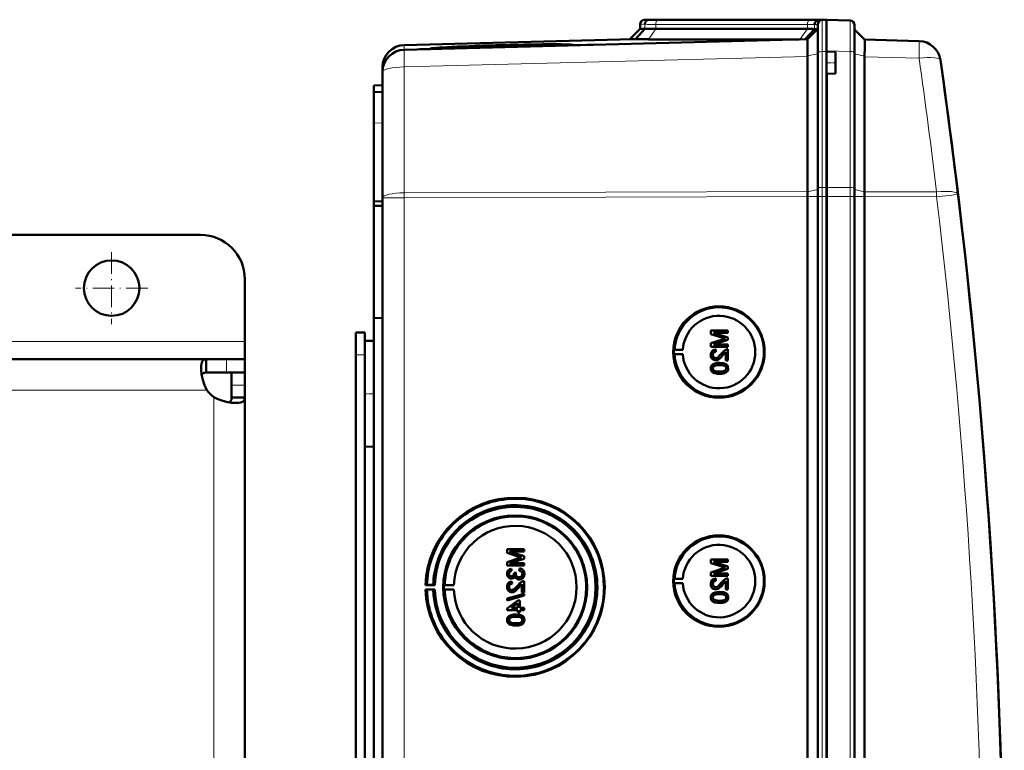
# Model space of a CAD drawing. Extents: x -1976 to 2357, y -1746 to 636.
# Tile 30 of 55: x 546 to 768, y -1209 to -1044. Entities that reach past the tile are written whole.
import ezdxf

# ---------------------------------------------------------------- set-up
doc = ezdxf.new("R2010")
doc.units = 0
doc.linetypes.add('DASHDOT', pattern=[18.5, 12, -3, 0.5, -3])

msp = doc.modelspace()

# ---------------------------------------------------------------- linework, layer by layer
at = {"color": 7, "lineweight": 50}
for p, q in [((685.57, -1046.4), (683.27, -1048.7)), ((686.65, -1046.37), (684.51, -1048.71)), ((685.57, -1045.37), (685.57, -1046.4)), ((686.65, -1046.37), (685.57, -1046.4)), ((687.57, -1044.34), (686.53, -1044.37)), ((688.47, -1044.31), (687.53, -1044.35)), ((687.57, -1044.34), (687.56, -1044.34)), ((688.47, -1044.31), (687.57, -1044.34)), ((688.47, -1044.31), (687.57, -1044.34)), ((723.22, -1046.4), (689.08, -1046.4)), ((690.49, -1044.34), (690.23, -1044.34)), ((724.63, -1044.34), (690.49, -1044.34)), ((724.63, -1044.34), (690.49, -1044.34)), ((724.64, -1044.34), (690.49, -1044.34)), ((724.85, -1046.42), (722.75, -1048.71)), ((723.26, -1048.7), (725.57, -1046.4)), ((725.57, -1046.4), (724.85, -1046.42)), ((725.57, -1051.74), (725.57, -1045.37)), ((726.68, -1044.36), (725.74, -1044.39)), ((726.53, -1044.37), (727.57, -1044.34)), ((727.56, -1044.34), (726.65, -1044.31)), ((727.56, -1044.34), (726.65, -1044.31)), ((727.56, -1044.34), (726.68, -1044.36)), ((727.56, -1051.31), (727.56, -1044.34)), ((727.56, -1044.34), (732.85, -1044.52)), ((733.81, -1051.72), (733.81, -1045.52)), ((736.1, -1048.81), (733.81, -1046.52)), ((683.88, -1048.68), (632.43, -1050.03)), ((723.27, -1048.7), (632.43, -1051.08)), ((639.98, -1050.82), (638.26, -1050.86)), ((638.27, -1050.89), (639.98, -1050.84)), ((639.98, -1050.84), (639.97, -1050.88)), ((668.73, -1050.13), (640.1, -1050.88)), ((668.85, -1050.07), (668.87, -1050.12)), ((670.44, -1050.08), (676.62, -1049.92)), ((687.42, -1048.75), (721.41, -1048.75)), ((736.1, -1048.81), (748.38, -1049.13)), ((636, -1050.99), (638.38, -1050.92)), ((723.26, -1052.49), (723.25, -1051.62)), ((723.26, -1052.49), (723.27, -1052.57)), ((723.27, -1083.05), (723.27, -1052.57)), ((725.57, -1082.31), (725.57, -1051.74)), ((727.56, -1051.51), (727.56, -1051.31)), ((727.56, -1051.51), (727.56, -1054.01)), ((729.56, -1051.57), (727.56, -1051.51)), ((727.57, -1051.51), (727.57, -1051.31)), ((729.56, -1051.57), (729.56, -1054.01)), ((733.81, -1082.34), (733.81, -1051.72)), ((736.1, -1052.68), (736.1, -1083.06)), ((627.57, -1055.03), (627.57, -1056.06)), ((727.56, -1054.01), (727.56, -1056.51)), ((729.56, -1054.01), (729.56, -1056.44)), ((627.57, -1056.08), (627.57, -1084.44)), ((729.56, -1056.44), (727.56, -1056.51)), ((727.56, -1082.08), (727.56, -1056.51)), ((727.57, -1082.08), (727.57, -1056.51)), ((625.57, -1059.16), (627.57, -1059.09)), ((625.57, -1060.66), (625.57, -1059.16)), ((627.57, -1060.59), (625.57, -1060.66)), ((625.57, -1060.66), (625.57, -1067.65)), ((625.57, -1067.65), (625.57, -1085.29)), ((756.58, -1079.03), (756.71, -1080.04)), ((725.57, -1084.16), (725.57, -1082.31)), ((727.56, -1084.16), (727.56, -1082.08)), ((727.57, -1084.16), (727.57, -1082.08)), ((733.81, -1084.16), (733.81, -1082.34)), ((625.57, -1085.29), (627.57, -1085.19)), ((625.57, -1086.23), (625.57, -1085.29)), ((625.57, -1086.23), (627.57, -1086.21)), ((625.57, -1086.23), (625.57, -1111.5)), ((627.57, -1431.93), (627.57, -1084.44)), ((723.27, -1084.16), (723.27, -1084.17)), ((723.27, -1432.21), (723.27, -1084.17)), ((725.57, -1084.16), (725.57, -1432.22)), ((727.56, -1099.15), (727.56, -1084.16)), ((727.57, -1084.16), (727.57, -1432.22)), ((733.81, -1432.22), (733.81, -1084.16)), ((736.1, -1084.18), (736.1, -1084.16)), ((736.1, -1432.19), (736.1, -1084.18)), ((586.57, -1092.79), (451.57, -1092.79)), ((727.56, -1099.15), (727.56, -1411.95)), ((596.57, -1116.79), (596.57, -1102.79)), ((625.57, -1111.5), (625.57, -1257.26)), ((625.57, -1111.5), (627.57, -1111.52)), ((621.57, -1114.79), (623.57, -1114.79)), ((621.57, -1119.79), (621.57, -1114.79)), ((623.57, -1119.79), (623.57, -1114.79)), ((705.34, -1114.31), (701.48, -1114.31)), ((701.48, -1115.13), (701.48, -1114.31)), ((701.48, -1115.13), (704.19, -1115.99)), ((702.08, -1114.85), (705.34, -1114.85)), ((705.34, -1115.88), (702.08, -1114.85)), ((705.34, -1115.88), (702.08, -1114.85)), ((705.34, -1114.31), (705.34, -1114.31)), ((705.34, -1114.31), (705.34, -1114.85)), ((705.34, -1114.31), (705.34, -1114.85)), ((705.34, -1114.85), (705.34, -1114.85)), ((596.57, -1120.79), (596.57, -1116.79)), ((623.57, -1116.69), (625.57, -1116.64)), ((623.57, -1116.69), (625.57, -1116.64)), ((623.57, -1116.69), (623.57, -1128.59)), ((704.14, -1116.35), (701.48, -1117.21)), ((701.48, -1118.02), (701.48, -1117.21)), ((702.08, -1117.47), (705.34, -1116.44)), ((702.08, -1117.47), (705.34, -1116.44)), ((705.34, -1115.88), (705.34, -1115.88)), ((705.34, -1115.88), (705.34, -1116.44)), ((705.34, -1115.88), (705.34, -1116.44)), ((705.34, -1116.44), (705.34, -1116.44)), ((693.14, -1118.68), (693.34, -1118.65)), ((693.14, -1118.68), (695.18, -1118.68)), ((693.34, -1118.65), (695.18, -1118.68)), ((701.48, -1118.02), (705.34, -1118.02)), ((705.34, -1117.47), (702.08, -1117.47)), ((702.57, -1118.61), (702.58, -1118.61)), ((702.62, -1119.1), (702.57, -1118.61)), ((702.63, -1119.1), (702.58, -1118.61)), ((702.62, -1119.1), (702.63, -1119.1)), ((704.13, -1119.96), (704.84, -1119.2)), ((704.84, -1121.08), (704.84, -1119.19)), ((705.34, -1117.47), (705.34, -1117.47)), ((705.34, -1117.47), (705.34, -1118.02)), ((705.34, -1117.47), (705.34, -1118.02)), ((705.34, -1118.02), (705.34, -1118.02)), ((705.34, -1118.56), (705.34, -1118.56)), ((705.34, -1118.56), (705.34, -1121.08)), ((705.34, -1118.56), (705.34, -1121.08)), ((587.89, -1120.79), (489.07, -1120.79)), ((587.89, -1120.79), (587.89, -1123.79)), ((592.45, -1120.79), (587.89, -1120.79)), ((596.57, -1120.79), (592.45, -1120.79)), ((596.57, -1120.79), (596.57, -1123.79)), ((621.57, -1249.79), (621.57, -1119.79)), ((623.57, -1122.18), (623.57, -1119.79)), ((693.14, -1119.68), (693.34, -1119.71)), ((693.14, -1119.68), (695.18, -1119.68)), ((693.34, -1119.71), (695.18, -1119.68)), ((701.93, -1119.83), (701.94, -1119.83)), ((702.55, -1121.03), (702.55, -1121.03)), ((703.44, -1121.62), (703.44, -1121.62)), ((704.13, -1119.96), (704.13, -1119.96)), ((704.84, -1121.08), (705.34, -1121.08)), ((705.34, -1121.08), (705.34, -1121.08)), ((592.45, -1123.79), (587.89, -1123.79)), ((596.57, -1123.79), (592.45, -1123.79)), ((593.57, -1126.65), (593.57, -1123.79)), ((596.57, -1123.79), (596.43, -1123.79)), ((596.57, -1126.65), (596.57, -1123.79)), ((701.93, -1122.85), (701.94, -1122.85)), ((702.19, -1122.34), (702.2, -1122.34)), ((705.01, -1122), (705.02, -1122)), ((705.38, -1122.86), (705.39, -1122.86)), ((703.44, -1124.09), (703.44, -1124.09)), ((593.57, -1129.46), (593.57, -1126.65)), ((596.57, -1129.46), (596.57, -1126.65)), ((596.57, -1129.46), (593.57, -1129.46)), ((596.57, -1249.72), (596.57, -1129.46)), ((623.57, -1128.59), (623.57, -1140.48)), ((623.57, -1381.38), (623.57, -1135)), ((623.57, -1140.48), (625.57, -1140.54)), ((659.44, -1163.6), (655.59, -1163.6)), ((655.59, -1164.42), (655.59, -1163.6)), ((659.44, -1163.6), (659.45, -1163.6)), ((659.44, -1163.6), (659.44, -1164.14)), ((659.45, -1163.6), (659.45, -1164.14)), ((655.59, -1164.42), (658.29, -1165.28)), ((658.25, -1165.64), (655.59, -1166.49)), ((659.44, -1165.17), (656.18, -1164.14)), ((656.18, -1164.14), (659.44, -1164.14)), ((656.18, -1166.76), (659.44, -1165.73)), ((659.45, -1165.17), (656.19, -1164.14)), ((656.19, -1166.76), (659.45, -1165.73)), ((659.44, -1164.14), (659.45, -1164.14)), ((659.44, -1165.17), (659.45, -1165.17)), ((659.44, -1165.17), (659.44, -1165.73)), ((659.44, -1165.73), (659.45, -1165.73)), ((659.45, -1165.17), (659.45, -1165.73)), ((705.34, -1165.92), (701.48, -1165.92)), ((701.48, -1166.74), (701.48, -1165.92)), ((705.34, -1165.92), (705.34, -1165.92)), ((705.34, -1165.92), (705.34, -1166.46)), ((705.34, -1165.92), (705.34, -1166.46)), ((655.59, -1167.3), (655.59, -1166.49)), ((655.59, -1167.3), (659.44, -1167.3)), ((659.44, -1166.76), (656.18, -1166.76)), ((656.58, -1168), (656.59, -1168)), ((656.63, -1168.49), (656.58, -1168)), ((656.64, -1168.49), (656.59, -1168)), ((658.41, -1167.95), (658.36, -1168.44)), ((658.41, -1167.95), (658.41, -1167.95)), ((659.44, -1166.76), (659.45, -1166.76)), ((659.44, -1166.76), (659.44, -1167.3)), ((659.44, -1167.3), (659.45, -1167.3)), ((659.45, -1166.76), (659.45, -1167.3)), ((701.48, -1166.74), (704.19, -1167.6)), ((704.14, -1167.96), (701.48, -1168.81)), ((702.08, -1166.46), (705.34, -1166.46)), ((705.34, -1167.48), (702.08, -1166.46)), ((705.34, -1167.48), (702.08, -1166.46)), ((702.08, -1169.08), (705.34, -1168.05)), ((702.08, -1169.08), (705.34, -1168.05)), ((705.34, -1166.46), (705.34, -1166.46)), ((705.34, -1167.48), (705.34, -1167.48)), ((705.34, -1167.48), (705.34, -1168.05)), ((705.34, -1167.48), (705.34, -1168.05)), ((705.34, -1168.05), (705.34, -1168.05)), ((656.04, -1169.14), (656.04, -1169.14)), ((656.57, -1170.22), (656.58, -1170.22)), ((656.63, -1168.49), (656.64, -1168.49)), ((657.62, -1168.88), (657.17, -1168.93)), ((657.17, -1168.93), (657.18, -1169)), ((657.56, -1169.2), (657.57, -1169.2)), ((657.62, -1168.88), (657.62, -1168.88)), ((658.28, -1170.42), (658.29, -1170.42)), ((659.49, -1169.15), (659.5, -1169.15)), ((693.14, -1170.28), (693.34, -1170.25)), ((693.14, -1170.28), (695.18, -1170.28)), ((693.34, -1170.25), (695.18, -1170.28)), ((701.48, -1169.62), (701.48, -1168.81)), ((701.48, -1169.62), (705.34, -1169.62)), ((705.34, -1169.08), (702.08, -1169.08)), ((702.57, -1170.22), (702.58, -1170.21)), ((702.62, -1170.71), (702.57, -1170.22)), ((702.63, -1170.71), (702.58, -1170.22)), ((705.34, -1169.08), (705.34, -1169.08)), ((705.34, -1169.08), (705.34, -1169.62)), ((705.34, -1169.08), (705.34, -1169.62)), ((705.34, -1169.62), (705.34, -1169.62)), ((705.34, -1170.17), (705.34, -1170.17)), ((705.34, -1170.17), (705.34, -1172.68)), ((705.34, -1170.17), (705.34, -1172.68)), ((637.26, -1171.67), (637.56, -1171.62)), ((639.32, -1171.67), (637.26, -1171.67)), ((637.56, -1172.72), (637.26, -1172.67)), ((637.26, -1172.67), (639.32, -1172.67)), ((637.56, -1171.62), (638.99, -1171.65)), ((638.99, -1172.69), (637.56, -1172.72)), ((638.99, -1171.65), (639.32, -1171.67)), ((639.32, -1172.67), (638.99, -1172.69)), ((641.56, -1171.64), (641.35, -1171.67)), ((641.35, -1171.67), (643.63, -1171.67)), ((641.56, -1172.7), (641.35, -1172.67)), ((641.35, -1172.67), (643.63, -1172.67)), ((643.63, -1171.67), (641.56, -1171.64)), ((643.63, -1172.67), (641.56, -1172.7)), ((656.04, -1172.08), (656.04, -1172.08)), ((656.68, -1170.86), (656.69, -1170.86)), ((656.73, -1171.35), (656.68, -1170.86)), ((656.74, -1171.35), (656.69, -1170.86)), ((656.73, -1171.35), (656.74, -1171.35)), ((658.24, -1172.21), (658.95, -1171.45)), ((658.24, -1172.21), (658.24, -1172.21)), ((658.95, -1173.33), (658.95, -1171.45)), ((659.44, -1170.81), (659.45, -1170.81)), ((659.44, -1170.81), (659.44, -1173.33)), ((659.45, -1170.81), (659.45, -1173.33)), ((693.14, -1171.28), (693.34, -1171.31)), ((693.14, -1171.28), (695.18, -1171.28)), ((693.34, -1171.31), (695.18, -1171.28)), ((701.93, -1171.44), (701.94, -1171.44)), ((702.55, -1172.64), (702.55, -1172.64)), ((702.62, -1170.71), (702.63, -1170.71)), ((704.13, -1171.57), (704.84, -1170.81)), ((704.13, -1171.57), (704.13, -1171.57)), ((704.84, -1172.68), (704.84, -1170.8)), ((704.84, -1172.68), (705.34, -1172.68)), ((705.34, -1172.68), (705.34, -1172.68)), ((659.44, -1173.63), (655.59, -1174.71)), ((655.59, -1175.12), (659.44, -1174.04)), ((655.59, -1175.12), (655.59, -1174.71)), ((655.6, -1175.12), (659.45, -1174.04)), ((656.66, -1173.28), (656.66, -1173.28)), ((658.95, -1173.33), (659.44, -1173.33)), ((659.44, -1173.33), (659.45, -1173.33)), ((659.44, -1173.63), (659.45, -1173.63)), ((659.44, -1173.63), (659.44, -1174.04)), ((659.44, -1174.04), (659.45, -1174.04)), ((659.45, -1173.63), (659.45, -1174.04)), ((701.93, -1174.46), (701.94, -1174.46)), ((702.19, -1173.95), (702.2, -1173.95)), ((703.44, -1173.23), (703.44, -1173.23)), ((705.01, -1173.6), (705.02, -1173.6)), ((705.38, -1174.46), (705.39, -1174.46)), ((655.59, -1175.12), (655.6, -1175.12)), ((658.01, -1175.16), (655.64, -1176.99)), ((655.64, -1177.33), (655.64, -1176.99)), ((656.62, -1176.84), (658.01, -1175.77)), ((658.01, -1176.84), (656.62, -1176.84)), ((656.63, -1176.84), (658.02, -1175.77)), ((658.51, -1175.16), (658.01, -1175.16)), ((658.01, -1176.84), (658.01, -1175.77)), ((658.51, -1175.16), (658.51, -1175.16)), ((658.51, -1175.16), (658.51, -1176.84)), ((658.51, -1175.16), (658.51, -1176.84)), ((659.44, -1176.84), (658.51, -1176.84)), ((659.44, -1176.84), (659.45, -1176.84)), ((659.44, -1176.84), (659.44, -1177.33)), ((659.45, -1176.84), (659.45, -1177.33)), ((703.44, -1175.7), (703.44, -1175.7)), ((655.64, -1177.33), (658.01, -1177.33)), ((656.3, -1179.04), (656.31, -1179.04)), ((657.54, -1178.32), (657.55, -1178.32)), ((658.01, -1177.82), (658.01, -1177.33)), ((658.01, -1177.82), (658.51, -1177.82)), ((658.51, -1177.33), (659.44, -1177.33)), ((658.51, -1177.33), (658.51, -1177.82)), ((658.51, -1177.33), (658.51, -1177.82)), ((658.51, -1177.82), (658.51, -1177.82)), ((659.12, -1178.69), (659.13, -1178.69)), ((659.44, -1177.33), (659.45, -1177.33)), ((656.04, -1179.55), (656.04, -1179.55)), ((657.54, -1180.79), (657.55, -1180.79)), ((659.49, -1179.55), (659.5, -1179.55))]:
    msp.add_line(p, q, dxfattribs=at)
at = {"color": 7, "lineweight": 18}
for p, q in [((686.65, -1045.34), (685.57, -1045.37)), ((687.53, -1044.35), (686.53, -1044.37)), ((686.65, -1045.34), (686.65, -1046.37)), ((689.08, -1046.4), (687.42, -1048.75)), ((723.22, -1045.37), (689.08, -1045.37)), ((689.08, -1045.37), (689.08, -1046.4)), ((689.76, -1044.37), (723.9, -1044.37)), ((723.22, -1046.4), (721.56, -1048.74)), ((723.22, -1045.37), (723.22, -1046.4)), ((725.57, -1045.37), (724.85, -1045.39)), ((724.85, -1045.39), (724.85, -1046.42)), ((726.53, -1044.37), (725.74, -1044.39)), ((726.53, -1051.51), (726.53, -1044.37)), ((726.65, -1044.37), (726.65, -1044.31)), ((632.43, -1051.08), (632.43, -1050.03)), ((632.43, -1054.95), (723.27, -1052.57)), ((723.26, -1052.49), (725.57, -1051.97)), ((727.57, -1051.51), (726.53, -1051.51)), ((726.53, -1051.51), (726.53, -1082.08)), ((732.85, -1051.49), (727.56, -1051.31)), ((732.85, -1082.12), (732.85, -1051.49)), ((736.1, -1052.51), (733.81, -1052)), ((748.38, -1053.01), (736.1, -1052.68)), ((632.43, -1083.32), (632.43, -1054.95)), ((627.57, -1067.58), (625.57, -1067.65)), ((723.27, -1083.05), (632.43, -1083.32)), ((632.43, -1084.44), (632.43, -1083.32)), ((723.27, -1083.06), (725.57, -1082.54)), ((726.53, -1082.08), (727.57, -1082.08)), ((726.53, -1084.16), (726.53, -1082.08)), ((732.85, -1082.12), (727.56, -1082.08)), ((732.85, -1084.16), (732.85, -1082.12)), ((736.1, -1083.08), (733.81, -1082.57)), ((736.1, -1083.06), (752.3, -1083.11)), ((632.43, -1084.44), (627.57, -1084.44)), ((632.43, -1084.44), (723.27, -1084.17)), ((632.43, -1431.93), (632.43, -1084.44)), ((723.27, -1084.16), (725.57, -1084.16)), ((725.57, -1084.16), (726.53, -1084.16)), ((726.53, -1084.16), (727.57, -1084.16)), ((726.53, -1084.16), (726.53, -1432.22)), ((732.85, -1084.16), (727.56, -1084.16)), ((732.85, -1084.16), (733.81, -1084.16)), ((732.85, -1432.22), (732.85, -1084.16)), ((736.1, -1084.16), (733.81, -1084.16)), ((752.3, -1084.23), (736.1, -1084.18)), ((596.57, -1116.79), (489.07, -1116.79)), ((592.45, -1120.79), (592.45, -1123.79)), ((621.57, -1119.79), (623.57, -1119.79)), ((588.03, -1127.79), (444.57, -1127.79)), ((596.57, -1126.65), (593.57, -1126.65)), ((589.57, -1258.29), (589.57, -1129.32))]:
    msp.add_line(p, q, dxfattribs=at)
at = {"color": 7, "linetype": 'DASHDOT', "lineweight": 18, "ltscale": 0.060013}
msp.add_line((729.76, -1054.01), (727.36, -1054.01), dxfattribs=at)
at = {"color": 7, "linetype": 'DASHDOT', "lineweight": 18, "ltscale": 0.40625}
for p, q in [((566.57, -1096.66), (566.57, -1112.91)), ((574.69, -1104.79), (558.44, -1104.79))]:
    msp.add_line(p, q, dxfattribs=at)
at = {"color": 7, "linetype": 'DASHDOT', "lineweight": 18, "ltscale": 0.060001}
for p, q in [((621.37, -1119.79), (623.77, -1119.79)), ((623.37, -1128.59), (625.77, -1128.59))]:
    msp.add_line(p, q, dxfattribs=at)
at = {"color": 7, "lineweight": 18}
for points in [[(732.85, -1044.52), (732.85, -1044.52), (732.85, -1044.54), (732.86, -1045.85), (732.85, -1051.49)], [(752.3, -1084.23), (755.75, -1083.81), (757.1, -1083.64), (757.13, -1083.64), (757.14, -1083.64)]]:
    msp.add_lwpolyline(points, dxfattribs=at)
at = {"color": 7, "lineweight": 50}
for points in [[(723.24, -1049), (723.26, -1048.72), (723.26, -1048.7), (723.26, -1048.7)], [(736.17, -1049.9), (736.14, -1049.02), (736.11, -1048.83), (736.11, -1048.82), (736.1, -1048.81)], [(702.57, -1118.61), (702.21, -1118.68), (701.89, -1118.86), (701.75, -1118.99), (701.57, -1119.31), (701.49, -1119.67), (701.48, -1119.84)], [(701.93, -1119.83), (701.99, -1119.5), (702.11, -1119.31), (702.29, -1119.17), (702.51, -1119.11), (702.62, -1119.1)], [(701.94, -1119.83), (701.96, -1119.61), (702.02, -1119.44), (702.19, -1119.23), (702.44, -1119.12), (702.63, -1119.1)], [(703.89, -1119.5), (703.31, -1120.14), (703.18, -1120.26), (702.89, -1120.45), (702.55, -1120.53)], [(704.99, -1118.61), (704.73, -1118.73), (704.38, -1118.97), (703.89, -1119.5)], [(704.13, -1119.96), (704.53, -1119.48), (704.84, -1119.19)], [(586.69, -1122.75), (586.71, -1122.27), (586.77, -1121.85), (586.85, -1121.57), (586.95, -1121.34), (587.1, -1121.11), (587.28, -1120.95), (587.56, -1120.83), (587.89, -1120.79)], [(701.48, -1119.84), (701.52, -1120.2), (701.65, -1120.53), (701.82, -1120.74), (702.04, -1120.9), (702.38, -1121.02), (702.55, -1121.03)], [(703.44, -1121.62), (702.91, -1121.65), (702.4, -1121.74), (702.03, -1121.89), (701.92, -1121.96), (701.73, -1122.13), (701.58, -1122.35), (701.51, -1122.61), (701.48, -1122.86)], [(702.55, -1120.53), (702.34, -1120.5), (702.16, -1120.39), (702.03, -1120.23), (701.95, -1120.04), (701.93, -1119.83)], [(702.56, -1120.53), (702.36, -1120.5), (702.21, -1120.42), (702.07, -1120.29), (701.99, -1120.14), (701.94, -1119.83)], [(702.55, -1121.03), (702.74, -1121.01), (703.12, -1120.89), (703.45, -1120.67), (703.74, -1120.4), (704.13, -1119.96)], [(702.55, -1121.03), (702.84, -1120.99), (703.18, -1120.86), (703.44, -1120.68), (703.85, -1120.28), (704.13, -1119.96)], [(705.01, -1122), (704.73, -1121.83), (704.25, -1121.69), (703.6, -1121.62), (703.44, -1121.62)], [(705.02, -1122), (704.59, -1121.78), (704.11, -1121.66), (703.44, -1121.62)], [(588.03, -1127.79), (587.75, -1127.21), (587.5, -1126.63), (587.1, -1125.43), (586.83, -1124.25), (586.7, -1123.16), (586.69, -1122.75)], [(586.83, -1124.26), (587.07, -1123.99), (587.43, -1123.84), (587.89, -1123.79)], [(701.48, -1122.86), (701.51, -1123.12), (701.59, -1123.37), (701.73, -1123.59), (701.93, -1123.76), (702.09, -1123.85), (702.42, -1123.97), (702.93, -1124.07), (703.44, -1124.09)], [(701.93, -1122.85), (701.94, -1122.73), (702.03, -1122.51), (702.19, -1122.34)], [(703.43, -1123.6), (703.06, -1123.59), (702.75, -1123.56), (702.47, -1123.5), (702.33, -1123.45), (702.08, -1123.25), (701.94, -1123), (701.93, -1122.85)], [(701.94, -1122.85), (701.96, -1122.67), (702.11, -1122.42), (702.2, -1122.34)], [(703.44, -1123.6), (702.88, -1123.57), (702.51, -1123.51), (702.33, -1123.44), (702.17, -1123.34), (702.04, -1123.2), (701.94, -1122.94), (701.94, -1122.85)], [(702.19, -1122.34), (702.54, -1122.2), (702.91, -1122.14), (703.43, -1122.11)], [(702.2, -1122.34), (702.6, -1122.19), (702.93, -1122.14), (703.44, -1122.11)], [(703.43, -1122.11), (704.09, -1122.15), (704.36, -1122.2), (704.5, -1122.25), (704.77, -1122.43), (704.91, -1122.67), (704.94, -1122.86)], [(704.94, -1122.86), (704.91, -1123.04), (704.77, -1123.27), (704.52, -1123.45), (704.31, -1123.52), (703.99, -1123.57), (703.43, -1123.6)], [(703.44, -1124.09), (703.96, -1124.07), (704.47, -1123.97), (704.72, -1123.88), (704.95, -1123.75), (705.14, -1123.58), (705.29, -1123.36), (705.36, -1123.1), (705.38, -1122.86)], [(703.44, -1124.09), (703.94, -1124.07), (704.12, -1124.05), (704.61, -1123.93), (704.96, -1123.75), (705.21, -1123.5), (705.36, -1123.16), (705.39, -1122.86)], [(705.38, -1122.86), (705.33, -1122.47), (705.21, -1122.21), (705.01, -1122)], [(705.39, -1122.86), (705.34, -1122.47), (705.16, -1122.13), (705.02, -1122)], [(594.61, -1130.66), (593.54, -1130.59), (592.38, -1130.37), (591.16, -1130.02), (590.35, -1129.7), (589.57, -1129.32)], [(593.57, -1129.46), (593.52, -1129.93), (593.36, -1130.28), (593.09, -1130.52)], [(596.57, -1129.46), (596.51, -1129.85), (596.33, -1130.16), (596.03, -1130.4), (595.61, -1130.56), (595.15, -1130.64), (594.61, -1130.66)], [(656.58, -1168), (656.26, -1168.09), (655.98, -1168.25), (655.76, -1168.5), (655.63, -1168.8), (655.59, -1169.12)], [(659.49, -1169.15), (659.45, -1168.79), (659.3, -1168.46), (659.06, -1168.2), (658.91, -1168.1), (658.58, -1167.97), (658.41, -1167.95)], [(659.5, -1169.15), (659.46, -1168.8), (659.37, -1168.57), (659.23, -1168.35), (658.96, -1168.12), (658.62, -1167.98), (658.41, -1167.95)], [(655.59, -1169.12), (655.63, -1169.45), (655.76, -1169.75), (655.97, -1170), (656.26, -1170.16), (656.57, -1170.22)], [(656.04, -1169.14), (656.06, -1168.95), (656.2, -1168.69), (656.36, -1168.58), (656.63, -1168.49)], [(656.04, -1169.14), (656.07, -1168.95), (656.14, -1168.78), (656.27, -1168.64), (656.42, -1168.55), (656.64, -1168.49)], [(656.59, -1169.72), (656.41, -1169.7), (656.25, -1169.61), (656.09, -1169.4), (656.04, -1169.14)], [(656.6, -1169.72), (656.42, -1169.7), (656.2, -1169.57), (656.08, -1169.35), (656.04, -1169.14)], [(656.57, -1170.22), (656.77, -1170.2), (656.95, -1170.13), (657.11, -1170.01), (657.29, -1169.78), (657.34, -1169.69)], [(656.58, -1170.22), (656.77, -1170.2), (656.96, -1170.13), (657.12, -1170.01), (657.25, -1169.86), (657.34, -1169.7)], [(657.18, -1169), (657.16, -1169.21), (657.03, -1169.5), (656.89, -1169.65), (656.79, -1169.69), (656.59, -1169.72)], [(657.34, -1169.69), (657.42, -1169.94), (657.58, -1170.15), (657.79, -1170.3), (658.03, -1170.39), (658.28, -1170.42)], [(658.28, -1169.92), (658.06, -1169.89), (657.85, -1169.79), (657.76, -1169.72), (657.63, -1169.53), (657.57, -1169.31), (657.56, -1169.2)], [(658.29, -1169.92), (658.06, -1169.89), (657.89, -1169.81), (657.69, -1169.62), (657.58, -1169.34), (657.57, -1169.2)], [(658.28, -1170.42), (658.48, -1170.4), (658.85, -1170.28), (659.16, -1170.04), (659.38, -1169.71), (659.48, -1169.33), (659.49, -1169.15)], [(659.05, -1169.16), (659.04, -1169.28), (658.97, -1169.52), (658.83, -1169.71), (658.63, -1169.85), (658.4, -1169.92), (658.28, -1169.92)], [(658.29, -1170.42), (658.68, -1170.36), (658.91, -1170.25), (659.12, -1170.09), (659.28, -1169.89), (659.45, -1169.53), (659.5, -1169.15)], [(658.36, -1168.44), (658.57, -1168.5), (658.77, -1168.6), (658.99, -1168.84), (659.05, -1169.16)], [(702.57, -1170.22), (702.21, -1170.29), (701.89, -1170.47), (701.75, -1170.59), (701.57, -1170.91), (701.49, -1171.27), (701.48, -1171.45)], [(704.99, -1170.22), (704.73, -1170.33), (704.38, -1170.58), (703.89, -1171.11)], [(656.68, -1170.86), (656.32, -1170.94), (656, -1171.11), (655.86, -1171.24), (655.68, -1171.56), (655.6, -1171.92), (655.59, -1172.1)], [(655.59, -1172.1), (655.63, -1172.45), (655.76, -1172.78), (655.93, -1172.99), (656.15, -1173.16), (656.48, -1173.27), (656.66, -1173.28)], [(656.04, -1172.08), (656.1, -1171.75), (656.22, -1171.56), (656.4, -1171.42), (656.62, -1171.36), (656.73, -1171.35)], [(656.04, -1172.08), (656.07, -1171.86), (656.13, -1171.69), (656.3, -1171.49), (656.55, -1171.38), (656.74, -1171.35)], [(656.66, -1172.79), (656.45, -1172.75), (656.27, -1172.65), (656.14, -1172.48), (656.06, -1172.29), (656.04, -1172.08)], [(656.67, -1172.79), (656.46, -1172.75), (656.32, -1172.67), (656.18, -1172.54), (656.1, -1172.39), (656.04, -1172.08)], [(658, -1171.75), (657.42, -1172.39), (657.29, -1172.51), (657, -1172.71), (656.66, -1172.79)], [(656.66, -1173.28), (656.85, -1173.27), (657.23, -1173.14), (657.56, -1172.92), (657.84, -1172.65), (658.24, -1172.21)], [(656.66, -1173.28), (656.95, -1173.25), (657.29, -1173.11), (657.55, -1172.93), (657.96, -1172.53), (658.24, -1172.21)], [(659.1, -1170.86), (658.84, -1170.98), (658.49, -1171.23), (658, -1171.75)], [(658.24, -1172.21), (658.64, -1171.73), (658.95, -1171.45)], [(701.48, -1171.45), (701.52, -1171.81), (701.65, -1172.14), (701.82, -1172.35), (702.04, -1172.51), (702.38, -1172.62), (702.55, -1172.64)], [(701.93, -1171.44), (701.99, -1171.1), (702.11, -1170.91), (702.29, -1170.78), (702.51, -1170.72), (702.62, -1170.71)], [(702.55, -1172.14), (702.34, -1172.11), (702.16, -1172), (702.03, -1171.84), (701.95, -1171.64), (701.93, -1171.44)], [(701.94, -1171.44), (701.96, -1171.22), (702.02, -1171.05), (702.19, -1170.84), (702.44, -1170.73), (702.63, -1170.71)], [(702.56, -1172.14), (702.36, -1172.11), (702.21, -1172.03), (702.07, -1171.9), (701.99, -1171.74), (701.94, -1171.44)], [(703.89, -1171.11), (703.31, -1171.75), (703.18, -1171.87), (702.89, -1172.06), (702.55, -1172.14)], [(702.55, -1172.64), (702.74, -1172.62), (703.12, -1172.49), (703.45, -1172.28), (703.74, -1172.01), (704.13, -1171.57)], [(702.55, -1172.64), (702.84, -1172.6), (703.18, -1172.46), (703.44, -1172.29), (703.85, -1171.89), (704.13, -1171.57)], [(704.13, -1171.57), (704.53, -1171.08), (704.84, -1170.8)], [(703.44, -1173.23), (702.91, -1173.25), (702.4, -1173.35), (702.03, -1173.49), (701.92, -1173.56), (701.73, -1173.74), (701.58, -1173.96), (701.51, -1174.22), (701.48, -1174.46)], [(701.48, -1174.46), (701.51, -1174.72), (701.59, -1174.97), (701.73, -1175.2), (701.93, -1175.37), (702.09, -1175.45), (702.42, -1175.58), (702.93, -1175.68), (703.44, -1175.7)], [(701.93, -1174.46), (701.94, -1174.34), (702.03, -1174.12), (702.19, -1173.95)], [(703.43, -1175.2), (703.06, -1175.19), (702.75, -1175.16), (702.47, -1175.1), (702.33, -1175.06), (702.08, -1174.86), (701.94, -1174.6), (701.93, -1174.46)], [(701.94, -1174.46), (701.96, -1174.28), (702.11, -1174.02), (702.2, -1173.95)], [(703.44, -1175.2), (702.88, -1175.18), (702.51, -1175.11), (702.33, -1175.05), (702.17, -1174.95), (702.04, -1174.81), (701.94, -1174.55), (701.94, -1174.46)], [(702.19, -1173.95), (702.54, -1173.81), (702.91, -1173.74), (703.43, -1173.72)], [(702.2, -1173.95), (702.6, -1173.79), (702.93, -1173.74), (703.44, -1173.72)], [(703.43, -1173.72), (704.09, -1173.76), (704.36, -1173.81), (704.5, -1173.85), (704.77, -1174.04), (704.91, -1174.27), (704.94, -1174.46)], [(704.94, -1174.46), (704.91, -1174.64), (704.77, -1174.88), (704.52, -1175.06), (704.31, -1175.13), (703.99, -1175.18), (703.43, -1175.2)], [(705.01, -1173.6), (704.73, -1173.44), (704.25, -1173.3), (703.6, -1173.23), (703.44, -1173.23)], [(705.02, -1173.6), (704.59, -1173.38), (704.11, -1173.27), (703.44, -1173.23)], [(703.44, -1175.7), (703.96, -1175.67), (704.47, -1175.58), (704.72, -1175.49), (704.95, -1175.36), (705.14, -1175.19), (705.29, -1174.96), (705.36, -1174.71), (705.38, -1174.46)], [(703.44, -1175.7), (703.94, -1175.68), (704.12, -1175.66), (704.61, -1175.54), (704.96, -1175.36), (705.21, -1175.1), (705.36, -1174.77), (705.39, -1174.46)], [(705.38, -1174.46), (705.33, -1174.08), (705.21, -1173.82), (705.01, -1173.6)], [(705.39, -1174.46), (705.34, -1174.08), (705.16, -1173.74), (705.02, -1173.6)], [(657.54, -1178.32), (657.02, -1178.34), (656.51, -1178.44), (656.14, -1178.59), (656.03, -1178.65), (655.83, -1178.83), (655.69, -1179.05), (655.61, -1179.31), (655.59, -1179.55)], [(656.04, -1179.55), (656.05, -1179.43), (656.13, -1179.21), (656.3, -1179.04)], [(656.04, -1179.55), (656.07, -1179.37), (656.22, -1179.11), (656.31, -1179.04)], [(656.3, -1179.04), (656.64, -1178.9), (657.02, -1178.84), (657.54, -1178.81)], [(656.31, -1179.04), (656.71, -1178.88), (657.04, -1178.83), (657.55, -1178.81)], [(659.12, -1178.69), (658.84, -1178.53), (658.36, -1178.39), (657.71, -1178.32), (657.54, -1178.32)], [(657.54, -1178.81), (658.2, -1178.85), (658.47, -1178.9), (658.61, -1178.94), (658.87, -1179.13), (659.02, -1179.36), (659.05, -1179.55)], [(659.13, -1178.69), (658.7, -1178.47), (658.22, -1178.36), (657.55, -1178.32)], [(659.49, -1179.55), (659.44, -1179.17), (659.31, -1178.91), (659.12, -1178.69)], [(659.5, -1179.55), (659.45, -1179.17), (659.26, -1178.83), (659.13, -1178.69)], [(655.59, -1179.55), (655.62, -1179.81), (655.7, -1180.07), (655.84, -1180.29), (656.04, -1180.46), (656.19, -1180.55), (656.52, -1180.67), (657.04, -1180.77), (657.54, -1180.79)], [(657.54, -1180.29), (657.17, -1180.28), (656.86, -1180.25), (656.58, -1180.2), (656.44, -1180.15), (656.18, -1179.95), (656.05, -1179.69), (656.04, -1179.55)], [(657.55, -1180.29), (656.99, -1180.27), (656.62, -1180.2), (656.44, -1180.14), (656.28, -1180.04), (656.15, -1179.9), (656.05, -1179.64), (656.04, -1179.55)], [(657.54, -1180.79), (658.07, -1180.76), (658.58, -1180.67), (658.83, -1180.58), (659.06, -1180.45), (659.25, -1180.28), (659.39, -1180.05), (659.47, -1179.8), (659.49, -1179.55)], [(659.05, -1179.55), (659.02, -1179.74), (658.88, -1179.97), (658.63, -1180.15), (658.42, -1180.22), (658.1, -1180.27), (657.54, -1180.29)], [(657.55, -1180.79), (658.05, -1180.77), (658.23, -1180.75), (658.72, -1180.63), (659.07, -1180.45), (659.32, -1180.2), (659.47, -1179.86), (659.5, -1179.55)]]:
    msp.add_lwpolyline(points, dxfattribs=at)
msp.add_circle((566.57, -1104.79), 6.25, dxfattribs=at)
for centre, radius, start, end in [((686.57, -1045.37), 1, 91.9999, 180.0004), ((688.78, -963.86), 82.54, 268.5194, 270.2071), ((690.18, -980.82), 63.52, 268.4613, 270.0941), ((690.25, -976.59), 67.74, 268.502, 270.2102), ((723.42, -1103.15), 56.75, 88.5525, 90.1984), ((724.88, -976.77), 67.57, 269.7861, 271.4988), ((724.88, -976.77), 67.57, 269.7861, 271.4988), ((724.88, -1116.06), 71.72, 88.5636, 90.1948), ((726.57, -1045.37), 1, 92, 180), ((732.81, -1045.52), 1, 360, 88), ((632.57, -1055.03), 5, 91.5, 180), ((640.13, -1050.55), 0.328, 243.4974, 265.1676), ((685.12, -1029.56), 19.17, 266.2743, 268.1523), ((687.06, -948.82), 99.92, 268.5336, 270.2046), ((661.88, -1049.43), 74.28, 357.6228, 359.6372), ((748.25, -1054.13), 5, 8.0244, 88.5), ((632.57, -1056.08), 5, 91.5, 180), ((638.42, -1050.59), 0.335, 243.3389, 263.902), ((-699.21, -1258.19), 1466.77, 351.97557, 8.02443), ((748.32, -1054.6), 5, 8.0056, 10.3842), ((-699.21, -1258.18), 1466.77, 7.01584, 8.00564), ((-699.21, -1258.18), 1466.77, 353.02402, 6.97598), ((586.57, -1102.79), 10, 0, 90), ((703.39, -1119.18), 10.06, 110.5864, 176.9929), ((703.38, -1119.17), 10.06, 33.1491, 110.5769), ((703.38, -1119.18), 10.07, 315.7681, 33.1576), ((712.76, -1143.1), 28.1, 106.5505, 107.8561), ((713.86, -1085.55), 31.94, 252.3749, 253.4362), ((705.31, -1119.53), 0.972, 88.2771, 108.7969), ((703.39, -1119.18), 10.07, 183.0092, 238.3346), ((703.38, -1119.18), 10.06, 238.3386, 315.7704), ((593.69, -1123.66), 7, 216.0817, 233.9139), ((657.5, -1172.16), 19.93, 83.6185, 122.6519), ((657.49, -1172.17), 19.94, 359.9906, 83.6076), ((657.46, -1172.16), 18.48, 83.5893, 122.618), ((657.46, -1172.16), 18.48, 44.5714, 83.5933), ((657.5, -1172.17), 19.94, 122.653, 161.6719), ((657.47, -1172.17), 18.49, 122.6157, 161.6232), ((657.5, -1172.16), 15.94, 83.4589, 122.4168), ((657.5, -1172.16), 15.94, 44.5027, 83.4565), ((657.51, -1172.17), 15.95, 122.4177, 161.3612), ((657.44, -1172.16), 13.82, 359.9781, 177.949), ((657.46, -1172.17), 18.49, 359.9981, 44.574), ((657.49, -1172.17), 15.95, 359.9981, 44.5023), ((703.39, -1170.78), 10.06, 110.5864, 176.9929), ((703.38, -1170.78), 10.06, 33.1491, 110.5769), ((666.87, -1192.39), 28.1, 106.5505, 107.8561), ((667.96, -1134.84), 31.94, 252.3749, 253.4362), ((703.38, -1170.78), 10.07, 315.7681, 33.1576), ((712.76, -1194.71), 28.1, 106.5505, 107.8561), ((713.86, -1137.16), 31.94, 252.3749, 253.4362), ((658.8, -1169.24), 1.24, 162.9877, 177.9725), ((658.81, -1169.24), 1.24, 162.9669, 178.0009), ((705.31, -1171.14), 0.972, 88.2771, 108.7969), ((657.5, -1172.17), 15.95, 271.0173, 0.0108), ((659.41, -1171.78), 0.972, 88.2771, 108.7969), ((703.39, -1170.78), 10.07, 183.0092, 238.3346), ((657.5, -1172.17), 19.95, 192.7797, 231.7964), ((657.47, -1172.17), 18.49, 192.8311, 231.8357), ((657.51, -1172.17), 15.95, 193.1074, 232.0485), ((657.46, -1172.17), 18.49, 309.8795, 348.884), ((657.49, -1172.17), 19.95, 309.8644, 348.8795), ((703.38, -1170.79), 10.06, 238.3386, 315.7704), ((657.5, -1172.18), 15.94, 232.049, 271.0053), ((657.49, -1172.18), 19.93, 231.7971, 309.8614), ((657.46, -1172.18), 18.48, 231.8365, 270.8576), ((657.47, -1172.18), 18.48, 270.8553, 309.8839)]:
    msp.add_arc(centre, radius, start, end, dxfattribs=at)
at = {"color": 7, "lineweight": 18}
for centre, radius, start, end in [((688.78, -963.28), 82.1, 268.5132, 270.2082), ((689.49, -969.42), 74.96, 268.5051, 270.2097), ((723.42, -1102.65), 57.28, 88.5619, 90.1954), ((724.12, -1108.88), 64.5, 88.5669, 90.1937), ((-699.09, -1257.06), 1461.79, 6.83463, 8.02442), ((753.24, -1053.91), 0.0281, 9.1589, 40.9326), ((756.55, -1079.03), 0.0282, 8.141, 39.6807), ((-699.12, -1258.19), 1461.81, 353.16554, 6.83446)]:
    msp.add_arc(centre, radius, start, end, dxfattribs=at)
at = {"color": 7, "lineweight": 50}
for centre, major_axis, ratio, start_param, end_param in [((687.56, -1045.35), (0, -1), 0.910082, 3.176493, 4.712384), ((725.77, -1045.39), (0, -1), 0.910127, 3.176499, 4.71238), ((654.41, -1050.45), (16.15, 0.42), 0.026181, 6.281429, 9.394847), ((654.41, -1050.45), (-14.44, -0.38), 0.026181, 3.1486, 6.243308), ((654.41, -1050.45), (12.78, 0.33), 0.026181, 6.281429, 9.426077), ((654.41, -1050.45), (12.78, 0.33), 0.026181, 3.143896, 3.296959), ((654.41, -1050.49), (-12.77, -0.33), 0.008724, 0.154064, 0.155234), ((659.13, -1050.34), (8.06, 0.22), 0.032897, 6.087443, 6.280959), ((654.41, -1050.45), (-14.44, -0.38), 0.026181, 3.010332, 3.146042), ((654.41, -1050.49), (14.45, 0.38), 0.008724, 6.146463, 6.147289), ((660.27, -1050.31), (10.3, 0.28), 0.032776, 6.129049, 6.280931), ((723.4, -1053.7), (-0.13, 5), 0.020818, 0.34555, 0.998848), ((723.4, -1053.7), (-0.13, 5), 0.020818, 0.998848, 1.141997), ((735.97, -1053.81), (-0.13, -5), 0.020818, 1.798234, 1.833823), ((723.4, -1084.17), (0.01, -5), 0.026177, 4.485496, 4.709745), ((735.97, -1084.18), (0.01, 5), 0.026177, 4.717563, 4.939282), ((703.31, -1119.18), (0, 10.3), 0.999657, 4.712389, 10.995574), ((703.33, -1119.18), (0, 8.17), 0.999657, 1.632048, 7.79273), ((703.34, -1119.18), (0, -10.21), 0.999657, 4.663407, 4.761371), ((657.43, -1172.17), (0, 20.18), 0.999657, 1.595577, 7.829201), ((657.43, -1172.17), (0, 18.12), 0.999657, 1.598396, 7.826382), ((657.43, -1172.17), (0, 16.2), 0.999657, 4.712389, 10.995574), ((703.31, -1170.78), (0, 10.3), 0.999657, 4.712389, 10.995574), ((703.33, -1170.78), (0, 8.17), 0.999657, 1.632048, 7.79273), ((657.5, -1172.17), (0, -19.95), 0.999657, 4.392372, 4.684978), ((657.45, -1172.17), (0, -18.48), 0.999657, 4.391338, 4.684024), ((657.5, -1172.17), (0, -15.95), 0.999657, 4.386952, 4.678989), ((703.34, -1170.78), (0, -10.21), 0.999657, 4.663407, 4.761371), ((657.5, -1172.17), (0, -19.95), 0.999657, 4.739799, 4.935539), ((657.45, -1172.17), (0, -18.48), 0.999657, 4.740754, 4.936562), ((657.45, -1172.17), (0, -16.12), 0.999657, 4.681358, 4.74342), ((657.5, -1172.17), (0, -15.95), 0.999657, 4.745789, 4.941259), ((657.44, -1172.17), (0, -13.83), 0.999657, 4.748556, 7.853982), ((657.45, -1172.17), (0, -18.5), 0.999657, 1.376785, 1.570796), ((657.5, -1172.17), (0, -19.94), 0.999657, 1.376603, 1.570796)]:
    msp.add_ellipse(centre, major_axis=major_axis, ratio=ratio, start_param=start_param, end_param=end_param, dxfattribs=at)
at = {"color": 7, "lineweight": 18}
for centre, major_axis, ratio, start_param, end_param in [((689.79, -1045.37), (0, -1), 0.707107, 3.176499, 4.712389), ((723.93, -1045.37), (0, -1), 0.707107, 3.176499, 4.712389), ((748.25, -1054.13), (0.13, 5), 0.020818, 4.939827, 6.283185), ((632.57, -1056.08), (0.13, -5), 0.020818, 3.141593, 4.484951), ((726.57, -1051.74), (-1, 0), 0.224951, 4.747296, 6.283185), ((732.81, -1051.72), (-1, 0), 0.224951, 3.141593, 4.677482), ((748.25, -1054.13), (4.95, 0.7), 0.219379, 0, 1.513453), ((632.57, -1056.08), (5, 0), 0.224951, 1.596976, 3.141593), ((632.57, -1084.44), (5, 0), 0.224951, 1.596976, 3.141593), ((726.57, -1082.31), (-1, 0), 0.224951, 4.747296, 6.283185), ((732.81, -1082.34), (-1, 0), 0.224951, 3.141593, 4.677482), ((752.17, -1084.23), (4.96, 0.59), 0.220468, 0, 1.51802), ((752.17, -1084.23), (0.01, 5), 0.026177, 4.712467, 4.939282)]:
    msp.add_ellipse(centre, major_axis=major_axis, ratio=ratio, start_param=start_param, end_param=end_param, dxfattribs=at)

doc.saveas('drawing.dxf')
